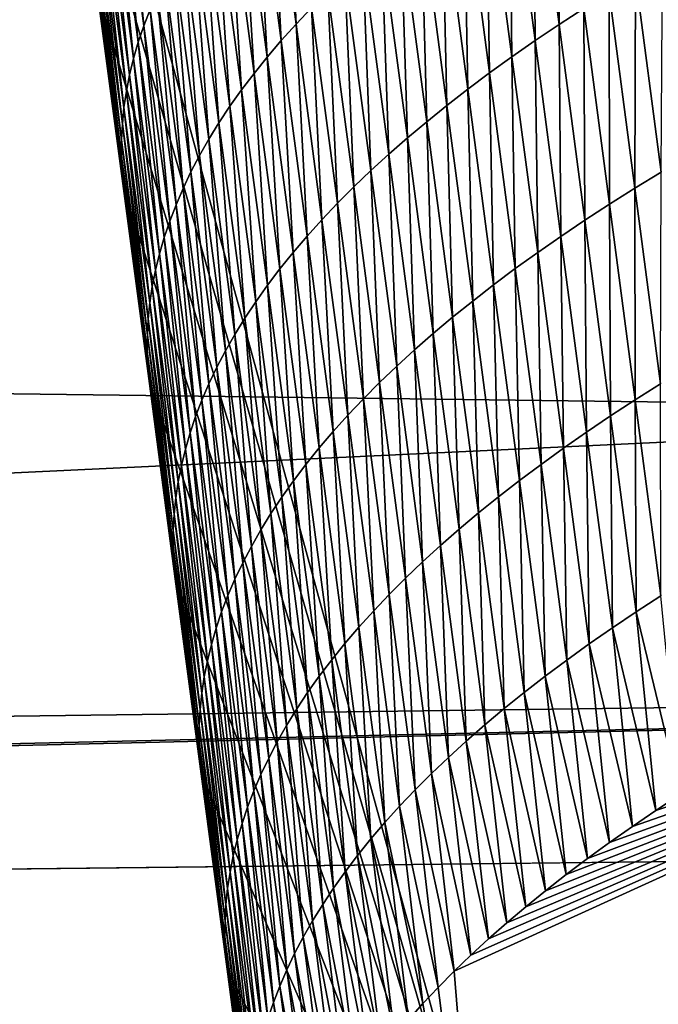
# Model space of a CAD drawing. Header units: metres. Extents: x -147 to 294, y -23 to 81.
# Tile 211 of 256: x 219.647 to 220, y 10.699 to 11.243. Entities that reach past the tile are written whole.
import ezdxf

# ---------------------------------------------------------------- set-up
doc = ezdxf.new("R2010")
doc.units = ezdxf.units.M
doc.layers.add('solid_AVA_153', color=7, linetype='CONTINUOUS')

msp = doc.modelspace()

# ---------------------------------------------------------------- linework, layer by layer
at = {"layer": 'solid_AVA_153'}
for points in [[(219.583801, 7.182138, 266.199371), (218.684082, 12.610592, 267.391724), (221.667358, 19.119045, 269.910767)], [(226.666824, 6.360106, 267.585846), (219.583801, 7.182138, 266.199371), (221.667358, 19.119045, 269.910767)], [(221.215851, 18.567869, 273.642273), (207.197678, 17.682125, 271.011749), (222.109406, 7.973817, 270.554962)], [(207.197678, 17.682125, 271.011749), (206.91275, 17.6693, 270.939789), (222.109406, 7.973817, 270.554962)], [(206.91275, 17.6693, 270.939789), (207.975296, 7.126532, 267.863281), (222.109406, 7.973817, 270.554962)], [(220.359741, 10.253298, 210.987869), (219.876984, 12.490794, 211.525833), (221.400787, 13.2922, 208.829315)], [(219.171097, 11.84424, 200.426392), (221.319656, 12.675594, 197.546555), (219.685333, 9.236035, 210.765427)], [(219.811493, 9.483674, 209.746613), (219.685333, 9.236035, 210.765427), (221.319656, 12.675594, 197.546555)], [(220.168137, 9.694869, 208.908936), (219.811493, 9.483674, 209.746613), (221.319656, 12.675594, 197.546555)], [(221.889053, 9.738079, 213.44043), (221.535355, 12.024322, 214.222931), (219.876984, 12.490794, 211.525833)], [(221.889053, 9.738079, 213.44043), (219.876984, 12.490794, 211.525833), (220.359741, 10.253298, 210.987869)], [(219.171097, 11.84424, 200.426392), (219.685333, 9.236035, 210.765427), (218.091415, 9.203909, 210.797333)], [(219.661423, 11.472963, 211.300186), (218.431076, 11.44709, 211.324234), (216.82666, 11.07201, 212.861221)], [(220.373322, 11.027211, 213.272049), (219.661423, 11.472963, 211.300186), (216.82666, 11.07201, 212.861221)], [(219.995377, 10.256643, 212.126938), (219.661423, 11.472963, 211.300186), (220.373322, 11.027211, 213.272049)], [(219.675613, 11.365833, 211.274246), (219.661423, 11.472963, 211.300186), (219.995377, 10.256643, 212.126938)], [(219.689911, 11.257938, 211.248123), (219.675613, 11.365833, 211.274246), (219.995377, 10.256643, 212.126938)], [(219.715439, 11.23989, 210.848251), (219.704559, 11.356927, 210.836624), (219.701096, 11.347859, 210.874054)], [(219.715439, 11.23989, 210.848251), (219.718903, 11.248949, 210.810852), (219.704559, 11.356927, 210.836624)], [(219.799591, 11.240787, 210.37645), (219.793869, 11.357925, 210.365051), (219.785263, 11.348854, 210.401855)], [(219.799591, 11.240787, 210.37645), (219.808197, 11.24985, 210.339661), (219.793869, 11.357925, 210.365051)], [(219.945038, 11.240604, 209.916779), (219.944473, 11.357688, 209.906296), (219.930801, 11.348789, 209.941742)], [(219.945038, 11.240604, 209.916779), (219.958694, 11.249494, 209.881363), (219.944473, 11.357688, 209.906296)], [(219.791428, 11.231718, 210.413315), (219.785263, 11.348854, 210.401855), (219.7771, 11.339776, 210.438751)], [(219.791428, 11.231718, 210.413315), (219.799591, 11.240787, 210.37645), (219.785263, 11.348854, 210.401855)], [(219.931793, 11.231695, 209.952332), (219.930801, 11.348789, 209.941742), (219.917542, 11.339871, 209.977325)], [(219.931793, 11.231695, 209.952332), (219.945038, 11.240604, 209.916779), (219.930801, 11.348789, 209.941742)], [(219.712387, 11.230841, 210.885666), (219.701096, 11.347859, 210.874054), (219.698059, 11.338802, 210.911499)], [(219.712387, 11.230841, 210.885666), (219.715439, 11.23989, 210.848251), (219.701096, 11.347859, 210.874054)], [(219.709778, 11.221802, 210.92308), (219.698059, 11.338802, 210.911499), (219.695435, 11.329757, 210.948944)], [(219.709778, 11.221802, 210.92308), (219.712387, 11.230841, 210.885666), (219.698059, 11.338802, 210.911499)], [(219.783691, 11.222643, 210.450241), (219.7771, 11.339776, 210.438751), (219.769348, 11.330694, 210.475723)], [(219.783691, 11.222643, 210.450241), (219.791428, 11.231718, 210.413315), (219.7771, 11.339776, 210.438751)], [(219.918976, 11.222768, 209.988007), (219.917542, 11.339871, 209.977325), (219.904709, 11.330935, 210.013031)], [(219.918976, 11.222768, 209.988007), (219.931793, 11.231695, 209.952332), (219.917542, 11.339871, 209.977325)], [(219.707581, 11.212775, 210.960495), (219.695435, 11.329757, 210.948944), (219.693253, 11.320723, 210.986404)], [(219.707581, 11.212775, 210.960495), (219.709778, 11.221802, 210.92308), (219.695435, 11.329757, 210.948944)], [(219.776382, 11.213566, 210.487259), (219.769348, 11.330694, 210.475723), (219.762039, 11.321608, 210.512772)], [(219.776382, 11.213566, 210.487259), (219.783691, 11.222643, 210.450241), (219.769348, 11.330694, 210.475723)], [(219.90657, 11.213823, 210.023819), (219.904709, 11.330935, 210.013031), (219.892303, 11.321982, 210.048874)], [(219.90657, 11.213823, 210.023819), (219.918976, 11.222768, 209.988007), (219.904709, 11.330935, 210.013031)], [(219.769485, 11.204485, 210.524323), (219.762039, 11.321608, 210.512772), (219.755157, 11.312519, 210.549866)], [(219.769485, 11.204485, 210.524323), (219.776382, 11.213566, 210.487259), (219.762039, 11.321608, 210.512772)], [(219.894577, 11.204863, 210.059738), (219.892303, 11.321982, 210.048874), (219.880295, 11.313012, 210.084839)], [(219.894577, 11.204863, 210.059738), (219.90657, 11.213823, 210.023819), (219.892303, 11.321982, 210.048874)], [(219.705826, 11.203763, 210.99791), (219.693253, 11.320723, 210.986404), (219.691498, 11.311702, 211.023849)], [(219.705826, 11.203763, 210.99791), (219.707581, 11.212775, 210.960495), (219.693253, 11.320723, 210.986404)], [(219.704483, 11.194765, 211.035324), (219.691498, 11.311702, 211.023849), (219.69017, 11.302696, 211.061279)], [(219.704483, 11.194765, 211.035324), (219.705826, 11.203763, 210.99791), (219.691498, 11.311702, 211.023849)], [(219.763031, 11.195404, 210.561447), (219.755157, 11.312519, 210.549866), (219.748688, 11.303431, 210.587021)], [(219.763031, 11.195404, 210.561447), (219.769485, 11.204485, 210.524323), (219.755157, 11.312519, 210.549866)], [(219.883011, 11.195887, 210.095795), (219.880295, 11.313012, 210.084839), (219.868729, 11.304027, 210.120926)], [(219.883011, 11.195887, 210.095795), (219.894577, 11.204863, 210.059738), (219.880295, 11.313012, 210.084839)], [(219.703583, 11.185783, 211.072708), (219.69017, 11.302696, 211.061279), (219.689255, 11.293707, 211.098709)], [(219.703583, 11.185783, 211.072708), (219.704483, 11.194765, 211.035324), (219.69017, 11.302696, 211.061279)], [(219.757004, 11.186323, 210.598618), (219.748688, 11.303431, 210.587021), (219.742661, 11.294341, 210.624237)], [(219.757004, 11.186323, 210.598618), (219.763031, 11.195404, 210.561447), (219.748688, 11.303431, 210.587021)], [(219.871857, 11.186895, 210.131958), (219.868729, 11.304027, 210.120926), (219.857574, 11.295028, 210.15712)], [(219.871857, 11.186895, 210.131958), (219.883011, 11.195887, 210.095795), (219.868729, 11.304027, 210.120926)], [(219.751389, 11.177244, 210.635849), (219.742661, 11.294341, 210.624237), (219.737045, 11.285254, 210.661484)], [(219.751389, 11.177244, 210.635849), (219.757004, 11.186323, 210.598618), (219.742661, 11.294341, 210.624237)], [(219.861145, 11.177892, 210.168228), (219.857574, 11.295028, 210.15712), (219.846848, 11.286015, 210.19342)], [(219.861145, 11.177892, 210.168228), (219.871857, 11.186895, 210.131958), (219.857574, 11.295028, 210.15712)], [(219.70311, 11.176819, 211.110077), (219.689255, 11.293707, 211.098709), (219.688782, 11.284736, 211.136108)], [(219.70311, 11.176819, 211.110077), (219.703583, 11.185783, 211.072708), (219.689255, 11.293707, 211.098709)], [(219.703049, 11.167873, 211.147415), (219.688782, 11.284736, 211.136108), (219.688736, 11.275783, 211.173477)], [(219.703049, 11.167873, 211.147415), (219.70311, 11.176819, 211.110077), (219.688782, 11.284736, 211.136108)], [(219.746216, 11.168168, 210.673111), (219.737045, 11.285254, 210.661484), (219.731873, 11.27617, 210.698776)], [(219.746216, 11.168168, 210.673111), (219.751389, 11.177244, 210.635849), (219.737045, 11.285254, 210.661484)], [(219.850845, 11.168876, 210.204605), (219.846848, 11.286015, 210.19342), (219.836548, 11.276989, 210.229843)], [(219.850845, 11.168876, 210.204605), (219.861145, 11.177892, 210.168228), (219.846848, 11.286015, 210.19342)], [(219.703415, 11.158948, 211.184723), (219.688736, 11.275783, 211.173477), (219.689117, 11.26685, 211.210815)], [(219.703415, 11.158948, 211.184723), (219.703049, 11.167873, 211.147415), (219.688736, 11.275783, 211.173477)], [(219.74147, 11.159097, 210.710403), (219.731873, 11.27617, 210.698776), (219.727127, 11.26709, 210.736115)], [(219.74147, 11.159097, 210.710403), (219.746216, 11.168168, 210.673111), (219.731873, 11.27617, 210.698776)], [(219.840973, 11.159847, 210.241089), (219.836548, 11.276989, 210.229843), (219.82666, 11.267953, 210.266357)], [(219.840973, 11.159847, 210.241089), (219.850845, 11.168876, 210.204605), (219.836548, 11.276989, 210.229843)], [(220.001434, 11.158975, 209.786179), (220.002151, 11.276034, 209.77597), (219.987259, 11.26721, 209.810959)], [(219.737137, 11.15003, 210.747726), (219.727127, 11.26709, 210.736115), (219.722794, 11.258016, 210.773468)], [(219.737137, 11.15003, 210.747726), (219.74147, 11.159097, 210.710403), (219.727127, 11.26709, 210.736115)], [(219.831528, 11.150809, 210.277664), (219.82666, 11.267953, 210.266357), (219.817215, 11.258905, 210.302963)], [(219.831528, 11.150809, 210.277664), (219.840973, 11.159847, 210.241089), (219.82666, 11.267953, 210.266357)], [(219.986969, 11.150137, 209.821274), (219.987259, 11.26721, 209.810959), (219.972778, 11.258362, 209.846085)], [(219.986969, 11.150137, 209.821274), (220.001434, 11.158975, 209.786179), (219.987259, 11.26721, 209.810959)], [(219.689117, 11.26685, 211.210815), (219.689911, 11.257938, 211.248123), (219.704224, 11.150043, 211.222)], [(219.703415, 11.158948, 211.184723), (219.689117, 11.26685, 211.210815), (219.704224, 11.150043, 211.222)], [(219.704224, 11.150043, 211.222), (219.689911, 11.257938, 211.248123), (219.995377, 10.256643, 212.126938)], [(219.733246, 11.14097, 210.78508), (219.722794, 11.258016, 210.773468), (219.718903, 11.248949, 210.810852)], [(219.733246, 11.14097, 210.78508), (219.737137, 11.15003, 210.747726), (219.722794, 11.258016, 210.773468)], [(219.82251, 11.141763, 210.314331), (219.817215, 11.258905, 210.302963), (219.808197, 11.24985, 210.339661)], [(219.82251, 11.141763, 210.314331), (219.831528, 11.150809, 210.277664), (219.817215, 11.258905, 210.302963)], [(219.9729, 11.141277, 209.856522), (219.972778, 11.258362, 209.846085), (219.958694, 11.249494, 209.881363)], [(219.9729, 11.141277, 209.856522), (219.986969, 11.150137, 209.821274), (219.972778, 11.258362, 209.846085)], [(219.729767, 11.13192, 210.822449), (219.718903, 11.248949, 210.810852), (219.715439, 11.23989, 210.848251)], [(219.729767, 11.13192, 210.822449), (219.733246, 11.14097, 210.78508), (219.718903, 11.248949, 210.810852)], [(219.813919, 11.132709, 210.351074), (219.808197, 11.24985, 210.339661), (219.799591, 11.240787, 210.37645)], [(219.813919, 11.132709, 210.351074), (219.82251, 11.141763, 210.314331), (219.808197, 11.24985, 210.339661)], [(219.959259, 11.132398, 209.891891), (219.958694, 11.249494, 209.881363), (219.945038, 11.240604, 209.916779)], [(219.959259, 11.132398, 209.891891), (219.9729, 11.141277, 209.856522), (219.958694, 11.249494, 209.881363)], [(219.72673, 11.122878, 210.859833), (219.715439, 11.23989, 210.848251), (219.712387, 11.230841, 210.885666)], [(219.72673, 11.122878, 210.859833), (219.729767, 11.13192, 210.822449), (219.715439, 11.23989, 210.848251)], [(219.805756, 11.123648, 210.387909), (219.799591, 11.240787, 210.37645), (219.791428, 11.231718, 210.413315)], [(219.805756, 11.123648, 210.387909), (219.813919, 11.132709, 210.351074), (219.799591, 11.240787, 210.37645)], [(219.946014, 11.123499, 209.927414), (219.945038, 11.240604, 209.916779), (219.931793, 11.231695, 209.952332)], [(219.946014, 11.123499, 209.927414), (219.959259, 11.132398, 209.891891), (219.945038, 11.240604, 209.916779)], [(219.724106, 11.113847, 210.897217), (219.712387, 11.230841, 210.885666), (219.709778, 11.221802, 210.92308)], [(219.724106, 11.113847, 210.897217), (219.72673, 11.122878, 210.859833), (219.712387, 11.230841, 210.885666)], [(219.798019, 11.114582, 210.424805), (219.791428, 11.231718, 210.413315), (219.783691, 11.222643, 210.450241)], [(219.798019, 11.114582, 210.424805), (219.805756, 11.123648, 210.387909), (219.791428, 11.231718, 210.413315)], [(219.933197, 11.114581, 209.963058), (219.931793, 11.231695, 209.952332), (219.918976, 11.222768, 209.988007)], [(219.933197, 11.114581, 209.963058), (219.946014, 11.123499, 209.927414), (219.931793, 11.231695, 209.952332)], [(219.721924, 11.104829, 210.934601), (219.709778, 11.221802, 210.92308), (219.707581, 11.212775, 210.960495)], [(219.721924, 11.104829, 210.934601), (219.724106, 11.113847, 210.897217), (219.709778, 11.221802, 210.92308)], [(219.79071, 11.105514, 210.461777), (219.783691, 11.222643, 210.450241), (219.776382, 11.213566, 210.487259)], [(219.79071, 11.105514, 210.461777), (219.798019, 11.114582, 210.424805), (219.783691, 11.222643, 210.450241)], [(219.920807, 11.105646, 209.998825), (219.918976, 11.222768, 209.988007), (219.90657, 11.213823, 210.023819)], [(219.920807, 11.105646, 209.998825), (219.933197, 11.114581, 209.963058), (219.918976, 11.222768, 209.988007)], [(219.720154, 11.095823, 210.971985), (219.707581, 11.212775, 210.960495), (219.705826, 11.203763, 210.99791)], [(219.720154, 11.095823, 210.971985), (219.721924, 11.104829, 210.934601), (219.707581, 11.212775, 210.960495)], [(219.783829, 11.096442, 210.49881), (219.776382, 11.213566, 210.487259), (219.769485, 11.204485, 210.524323)], [(219.783829, 11.096442, 210.49881), (219.79071, 11.105514, 210.461777), (219.776382, 11.213566, 210.487259)], [(219.908829, 11.096695, 210.034714), (219.90657, 11.213823, 210.023819), (219.894577, 11.204863, 210.059738)], [(219.908829, 11.096695, 210.034714), (219.920807, 11.105646, 209.998825), (219.90657, 11.213823, 210.023819)], [(219.718811, 11.086833, 211.009354), (219.705826, 11.203763, 210.99791), (219.704483, 11.194765, 211.035324)], [(219.718811, 11.086833, 211.009354), (219.720154, 11.095823, 210.971985), (219.705826, 11.203763, 210.99791)], [(219.777374, 11.087369, 210.535904), (219.769485, 11.204485, 210.524323), (219.763031, 11.195404, 210.561447)], [(219.777374, 11.087369, 210.535904), (219.783829, 11.096442, 210.49881), (219.769485, 11.204485, 210.524323)], [(219.897263, 11.087729, 210.07074), (219.894577, 11.204863, 210.059738), (219.883011, 11.195887, 210.095795)], [(219.897263, 11.087729, 210.07074), (219.908829, 11.096695, 210.034714), (219.894577, 11.204863, 210.059738)], [(219.717911, 11.077859, 211.046707), (219.704483, 11.194765, 211.035324), (219.703583, 11.185783, 211.072708)], [(219.717911, 11.077859, 211.046707), (219.718811, 11.086833, 211.009354), (219.704483, 11.194765, 211.035324)], [(219.771332, 11.078297, 210.573044), (219.763031, 11.195404, 210.561447), (219.757004, 11.186323, 210.598618)], [(219.771332, 11.078297, 210.573044), (219.777374, 11.087369, 210.535904), (219.763031, 11.195404, 210.561447)], [(219.886124, 11.078747, 210.106857), (219.883011, 11.195887, 210.095795), (219.871857, 11.186895, 210.131958)], [(219.886124, 11.078747, 210.106857), (219.897263, 11.087729, 210.07074), (219.883011, 11.195887, 210.095795)], [(219.717422, 11.068902, 211.084045), (219.703583, 11.185783, 211.072708), (219.70311, 11.176819, 211.110077)], [(219.717422, 11.068902, 211.084045), (219.717911, 11.077859, 211.046707), (219.703583, 11.185783, 211.072708)], [(219.765732, 11.069226, 210.610229), (219.757004, 11.186323, 210.598618), (219.751389, 11.177244, 210.635849)], [(219.765732, 11.069226, 210.610229), (219.771332, 11.078297, 210.573044), (219.757004, 11.186323, 210.598618)], [(219.875412, 11.069753, 210.143097), (219.871857, 11.186895, 210.131958), (219.861145, 11.177892, 210.168228)], [(219.875412, 11.069753, 210.143097), (219.886124, 11.078747, 210.106857), (219.871857, 11.186895, 210.131958)], [(219.717361, 11.059964, 211.121353), (219.70311, 11.176819, 211.110077), (219.703049, 11.167873, 211.147415)], [(219.717361, 11.059964, 211.121353), (219.717422, 11.068902, 211.084045), (219.70311, 11.176819, 211.110077)], [(219.760559, 11.060159, 210.647461), (219.751389, 11.177244, 210.635849), (219.746216, 11.168168, 210.673111)], [(219.760559, 11.060159, 210.647461), (219.765732, 11.069226, 210.610229), (219.751389, 11.177244, 210.635849)], [(219.865128, 11.060745, 210.179443), (219.861145, 11.177892, 210.168228), (219.850845, 11.168876, 210.204605)], [(219.865128, 11.060745, 210.179443), (219.875412, 11.069753, 210.143097), (219.861145, 11.177892, 210.168228)], [(219.717728, 11.051045, 211.15863), (219.703049, 11.167873, 211.147415), (219.703415, 11.158948, 211.184723)], [(219.717728, 11.051045, 211.15863), (219.717361, 11.059964, 211.121353), (219.703049, 11.167873, 211.147415)], [(219.755798, 11.051096, 210.684723), (219.746216, 11.168168, 210.673111), (219.74147, 11.159097, 210.710403)], [(219.755798, 11.051096, 210.684723), (219.760559, 11.060159, 210.647461), (219.746216, 11.168168, 210.673111)], [(219.855255, 11.051727, 210.215881), (219.850845, 11.168876, 210.204605), (219.840973, 11.159847, 210.241089)], [(219.855255, 11.051727, 210.215881), (219.865128, 11.060745, 210.179443), (219.850845, 11.168876, 210.204605)], [(219.703415, 11.158948, 211.184723), (219.704224, 11.150043, 211.222), (219.718521, 11.042149, 211.195877)], [(219.717728, 11.051045, 211.15863), (219.703415, 11.158948, 211.184723), (219.718521, 11.042149, 211.195877)], [(219.75148, 11.042038, 210.722015), (219.74147, 11.159097, 210.710403), (219.737137, 11.15003, 210.747726)], [(219.75148, 11.042038, 210.722015), (219.755798, 11.051096, 210.684723), (219.74147, 11.159097, 210.710403)], [(219.845825, 11.042699, 210.252411), (219.840973, 11.159847, 210.241089), (219.831528, 11.150809, 210.277664)], [(219.845825, 11.042699, 210.252411), (219.855255, 11.051727, 210.215881), (219.840973, 11.159847, 210.241089)], [(220.001144, 11.041911, 209.796463), (220.001434, 11.158975, 209.786179), (219.986969, 11.150137, 209.821274)], [(219.718521, 11.042149, 211.195877), (219.704224, 11.150043, 211.222), (219.995377, 10.256643, 212.126938)], [(219.747589, 11.032987, 210.759338), (219.737137, 11.15003, 210.747726), (219.733246, 11.14097, 210.78508)], [(219.747589, 11.032987, 210.759338), (219.75148, 11.042038, 210.722015), (219.737137, 11.15003, 210.747726)], [(219.836807, 11.033662, 210.289047), (219.831528, 11.150809, 210.277664), (219.82251, 11.141763, 210.314331)], [(219.836807, 11.033662, 210.289047), (219.845825, 11.042699, 210.252411), (219.831528, 11.150809, 210.277664)], [(219.987106, 11.033062, 209.831665), (219.986969, 11.150137, 209.821274), (219.9729, 11.141277, 209.856522)], [(219.987106, 11.033062, 209.831665), (220.001144, 11.041911, 209.796463), (219.986969, 11.150137, 209.821274)], [(219.828232, 11.024616, 210.32576), (219.82251, 11.141763, 210.314331), (219.813919, 11.132709, 210.351074)], [(219.828232, 11.024616, 210.32576), (219.836807, 11.033662, 210.289047), (219.82251, 11.141763, 210.314331)], [(219.74411, 11.023944, 210.796661), (219.733246, 11.14097, 210.78508), (219.729767, 11.13192, 210.822449)], [(219.74411, 11.023944, 210.796661), (219.747589, 11.032987, 210.759338), (219.733246, 11.14097, 210.78508)], [(219.973465, 11.024192, 209.86702), (219.9729, 11.141277, 209.856522), (219.959259, 11.132398, 209.891891)], [(219.973465, 11.024192, 209.86702), (219.987106, 11.033062, 209.831665), (219.9729, 11.141277, 209.856522)], [(219.741058, 11.014911, 210.834015), (219.729767, 11.13192, 210.822449), (219.72673, 11.122878, 210.859833)], [(219.741058, 11.014911, 210.834015), (219.74411, 11.023944, 210.796661), (219.729767, 11.13192, 210.822449)], [(219.820068, 11.015565, 210.362549), (219.813919, 11.132709, 210.351074), (219.805756, 11.123648, 210.387909)], [(219.820068, 11.015565, 210.362549), (219.828232, 11.024616, 210.32576), (219.813919, 11.132709, 210.351074)], [(219.960236, 11.015302, 209.902496), (219.959259, 11.132398, 209.891891), (219.946014, 11.123499, 209.927414)], [(219.960236, 11.015302, 209.902496), (219.973465, 11.024192, 209.86702), (219.959259, 11.132398, 209.891891)], [(219.738449, 11.005888, 210.871368), (219.72673, 11.122878, 210.859833), (219.724106, 11.113847, 210.897217)], [(219.738449, 11.005888, 210.871368), (219.741058, 11.014911, 210.834015), (219.72673, 11.122878, 210.859833)], [(219.812332, 11.006509, 210.399414), (219.805756, 11.123648, 210.387909), (219.798019, 11.114582, 210.424805)], [(219.812332, 11.006509, 210.399414), (219.820068, 11.015565, 210.362549), (219.805756, 11.123648, 210.387909)], [(219.947433, 11.006394, 209.938095), (219.946014, 11.123499, 209.927414), (219.933197, 11.114581, 209.963058)], [(219.947433, 11.006394, 209.938095), (219.960236, 11.015302, 209.902496), (219.946014, 11.123499, 209.927414)], [(219.805023, 10.997449, 210.436356), (219.798019, 11.114582, 210.424805), (219.79071, 11.105514, 210.461777)], [(219.805023, 10.997449, 210.436356), (219.812332, 11.006509, 210.399414), (219.798019, 11.114582, 210.424805)], [(219.935043, 10.997469, 209.973831), (219.933197, 11.114581, 209.963058), (219.920807, 11.105646, 209.998825)], [(219.935043, 10.997469, 209.973831), (219.947433, 11.006394, 209.938095), (219.933197, 11.114581, 209.963058)], [(219.736252, 10.996878, 210.908722), (219.724106, 11.113847, 210.897217), (219.721924, 11.104829, 210.934601)], [(219.736252, 10.996878, 210.908722), (219.738449, 11.005888, 210.871368), (219.724106, 11.113847, 210.897217)], [(219.734482, 10.987881, 210.94606), (219.721924, 11.104829, 210.934601), (219.720154, 11.095823, 210.971985)], [(219.734482, 10.987881, 210.94606), (219.736252, 10.996878, 210.908722), (219.721924, 11.104829, 210.934601)], [(219.798141, 10.988387, 210.473358), (219.79071, 11.105514, 210.461777), (219.783829, 11.096442, 210.49881)], [(219.798141, 10.988387, 210.473358), (219.805023, 10.997449, 210.436356), (219.79071, 11.105514, 210.461777)], [(219.92308, 10.988527, 210.009689), (219.920807, 11.105646, 209.998825), (219.908829, 11.096695, 210.034714)], [(219.92308, 10.988527, 210.009689), (219.935043, 10.997469, 209.973831), (219.920807, 11.105646, 209.998825)], [(219.733139, 10.978898, 210.983398), (219.720154, 11.095823, 210.971985), (219.718811, 11.086833, 211.009354)], [(219.733139, 10.978898, 210.983398), (219.734482, 10.987881, 210.94606), (219.720154, 11.095823, 210.971985)], [(219.791687, 10.979324, 210.510406), (219.783829, 11.096442, 210.49881), (219.777374, 11.087369, 210.535904)], [(219.791687, 10.979324, 210.510406), (219.798141, 10.988387, 210.473358), (219.783829, 11.096442, 210.49881)], [(219.91153, 10.979569, 210.04567), (219.908829, 11.096695, 210.034714), (219.897263, 11.087729, 210.07074)], [(219.91153, 10.979569, 210.04567), (219.92308, 10.988527, 210.009689), (219.908829, 11.096695, 210.034714)], [(219.78566, 10.970261, 210.547516), (219.777374, 11.087369, 210.535904), (219.771332, 11.078297, 210.573044)], [(219.78566, 10.970261, 210.547516), (219.791687, 10.979324, 210.510406), (219.777374, 11.087369, 210.535904)], [(219.900391, 10.970598, 210.081757), (219.897263, 11.087729, 210.07074), (219.886124, 11.078747, 210.106857)], [(219.900391, 10.970598, 210.081757), (219.91153, 10.979569, 210.04567), (219.897263, 11.087729, 210.07074)], [(219.732239, 10.969933, 211.020721), (219.718811, 11.086833, 211.009354), (219.717911, 11.077859, 211.046707)], [(219.732239, 10.969933, 211.020721), (219.733139, 10.978898, 210.983398), (219.718811, 11.086833, 211.009354)], [(219.73175, 10.960983, 211.058029), (219.717911, 11.077859, 211.046707), (219.717422, 11.068902, 211.084045)], [(219.73175, 10.960983, 211.058029), (219.732239, 10.969933, 211.020721), (219.717911, 11.077859, 211.046707)], [(219.78006, 10.9612, 210.584656), (219.771332, 11.078297, 210.573044), (219.765732, 11.069226, 210.610229)], [(219.78006, 10.9612, 210.584656), (219.78566, 10.970261, 210.547516), (219.771332, 11.078297, 210.573044)], [(219.889694, 10.961613, 210.117966), (219.886124, 11.078747, 210.106857), (219.875412, 11.069753, 210.143097)], [(219.889694, 10.961613, 210.117966), (219.900391, 10.970598, 210.081757), (219.886124, 11.078747, 210.106857)], [(220.373322, 11.027211, 213.272049), (216.82666, 11.07201, 212.861221), (215.712067, 10.807111, 214.017105)], [(219.731674, 10.952053, 211.095306), (219.717422, 11.068902, 211.084045), (219.717361, 11.059964, 211.121353)], [(219.731674, 10.952053, 211.095306), (219.73175, 10.960983, 211.058029), (219.717422, 11.068902, 211.084045)], [(219.774887, 10.952141, 210.621857), (219.765732, 11.069226, 210.610229), (219.760559, 11.060159, 210.647461)], [(219.774887, 10.952141, 210.621857), (219.78006, 10.9612, 210.584656), (219.765732, 11.069226, 210.610229)], [(219.87941, 10.952616, 210.154266), (219.875412, 11.069753, 210.143097), (219.865128, 11.060745, 210.179443)], [(219.87941, 10.952616, 210.154266), (219.889694, 10.961613, 210.117966), (219.875412, 11.069753, 210.143097)], [(219.770142, 10.943087, 210.659073), (219.760559, 11.060159, 210.647461), (219.755798, 11.051096, 210.684723)], [(219.770142, 10.943087, 210.659073), (219.774887, 10.952141, 210.621857), (219.760559, 11.060159, 210.647461)], [(219.869553, 10.943607, 210.190674), (219.865128, 11.060745, 210.179443), (219.855255, 11.051727, 210.215881)], [(219.869553, 10.943607, 210.190674), (219.87941, 10.952616, 210.154266), (219.865128, 11.060745, 210.179443)], [(219.73204, 10.943143, 211.132553), (219.717361, 11.059964, 211.121353), (219.717728, 11.051045, 211.15863)], [(219.73204, 10.943143, 211.132553), (219.731674, 10.952053, 211.095306), (219.717361, 11.059964, 211.121353)], [(219.717728, 11.051045, 211.15863), (219.718521, 11.042149, 211.195877), (219.732834, 10.934254, 211.169754)], [(219.73204, 10.943143, 211.132553), (219.717728, 11.051045, 211.15863), (219.732834, 10.934254, 211.169754)], [(219.765808, 10.934038, 210.696335), (219.755798, 11.051096, 210.684723), (219.75148, 11.042038, 210.722015)], [(219.765808, 10.934038, 210.696335), (219.770142, 10.943087, 210.659073), (219.755798, 11.051096, 210.684723)], [(219.860123, 10.934587, 210.227173), (219.855255, 11.051727, 210.215881), (219.845825, 11.042699, 210.252411)], [(219.860123, 10.934587, 210.227173), (219.869553, 10.943607, 210.190674), (219.855255, 11.051727, 210.215881)], [(219.732834, 10.934254, 211.169754), (219.718521, 11.042149, 211.195877), (219.995377, 10.256643, 212.126938)], [(219.761917, 10.924996, 210.733612), (219.75148, 11.042038, 210.722015), (219.747589, 11.032987, 210.759338)], [(219.761917, 10.924996, 210.733612), (219.765808, 10.934038, 210.696335), (219.75148, 11.042038, 210.722015)], [(219.85112, 10.92556, 210.263763), (219.845825, 11.042699, 210.252411), (219.836807, 11.033662, 210.289047)], [(219.85112, 10.92556, 210.263763), (219.860123, 10.934587, 210.227173), (219.845825, 11.042699, 210.252411)], [(220.001297, 10.924846, 209.806824), (220.001144, 11.041911, 209.796463), (219.987106, 11.033062, 209.831665)], [(219.758438, 10.915962, 210.770905), (219.747589, 11.032987, 210.759338), (219.74411, 11.023944, 210.796661)], [(219.758438, 10.915962, 210.770905), (219.761917, 10.924996, 210.733612), (219.747589, 11.032987, 210.759338)], [(219.842529, 10.916525, 210.300446), (219.836807, 11.033662, 210.289047), (219.828232, 11.024616, 210.32576)], [(219.842529, 10.916525, 210.300446), (219.85112, 10.92556, 210.263763), (219.836807, 11.033662, 210.289047)], [(219.987671, 10.915985, 209.842133), (219.987106, 11.033062, 209.831665), (219.973465, 11.024192, 209.86702)], [(219.987671, 10.915985, 209.842133), (220.001297, 10.924846, 209.806824), (219.987106, 11.033062, 209.831665)], [(221.171158, 10.878092, 214.019623), (220.373322, 11.027211, 213.272049), (215.712067, 10.807111, 214.017105)], [(219.755402, 10.906938, 210.808212), (219.74411, 11.023944, 210.796661), (219.741058, 11.014911, 210.834015)], [(219.755402, 10.906938, 210.808212), (219.758438, 10.915962, 210.770905), (219.74411, 11.023944, 210.796661)], [(219.834381, 10.907482, 210.337204), (219.828232, 11.024616, 210.32576), (219.820068, 11.015565, 210.362549)], [(219.834381, 10.907482, 210.337204), (219.842529, 10.916525, 210.300446), (219.828232, 11.024616, 210.32576)], [(219.974457, 10.907105, 209.877579), (219.973465, 11.024192, 209.86702), (219.960236, 11.015302, 209.902496)], [(219.974457, 10.907105, 209.877579), (219.987671, 10.915985, 209.842133), (219.973465, 11.024192, 209.86702)], [(219.995377, 10.256643, 212.126938), (220.373322, 11.027211, 213.272049), (220.520599, 10.053905, 213.056335)], [(219.752777, 10.897924, 210.845535), (219.741058, 11.014911, 210.834015), (219.738449, 11.005888, 210.871368)], [(219.752777, 10.897924, 210.845535), (219.755402, 10.906938, 210.808212), (219.741058, 11.014911, 210.834015)], [(219.826645, 10.898436, 210.374023), (219.820068, 11.015565, 210.362549), (219.812332, 11.006509, 210.399414)], [(219.826645, 10.898436, 210.374023), (219.834381, 10.907482, 210.337204), (219.820068, 11.015565, 210.362549)], [(219.96167, 10.898207, 209.913147), (219.960236, 11.015302, 209.902496), (219.947433, 11.006394, 209.938095)], [(219.96167, 10.898207, 209.913147), (219.974457, 10.907105, 209.877579), (219.960236, 11.015302, 209.902496)], [(219.75058, 10.888923, 210.882858), (219.738449, 11.005888, 210.871368), (219.736252, 10.996878, 210.908722)], [(219.75058, 10.888923, 210.882858), (219.752777, 10.897924, 210.845535), (219.738449, 11.005888, 210.871368)], [(219.819351, 10.889385, 210.410934), (219.812332, 11.006509, 210.399414), (219.805023, 10.997449, 210.436356)], [(219.819351, 10.889385, 210.410934), (219.826645, 10.898436, 210.374023), (219.812332, 11.006509, 210.399414)], [(219.949295, 10.889291, 209.948853), (219.947433, 11.006394, 209.938095), (219.935043, 10.997469, 209.973831)], [(219.949295, 10.889291, 209.948853), (219.96167, 10.898207, 209.913147), (219.947433, 11.006394, 209.938095)], [(219.74881, 10.879934, 210.920166), (219.736252, 10.996878, 210.908722), (219.734482, 10.987881, 210.94606)], [(219.74881, 10.879934, 210.920166), (219.75058, 10.888923, 210.882858), (219.736252, 10.996878, 210.908722)], [(219.812469, 10.880332, 210.447891), (219.805023, 10.997449, 210.436356), (219.798141, 10.988387, 210.473358)], [(219.812469, 10.880332, 210.447891), (219.819351, 10.889385, 210.410934), (219.805023, 10.997449, 210.436356)], [(219.937332, 10.880359, 209.984665), (219.935043, 10.997469, 209.973831), (219.92308, 10.988527, 210.009689)], [(219.937332, 10.880359, 209.984665), (219.949295, 10.889291, 209.948853), (219.935043, 10.997469, 209.973831)], [(219.747467, 10.870961, 210.957458), (219.734482, 10.987881, 210.94606), (219.733139, 10.978898, 210.983398)], [(219.747467, 10.870961, 210.957458), (219.74881, 10.879934, 210.920166), (219.734482, 10.987881, 210.94606)], [(219.806015, 10.871279, 210.484909), (219.798141, 10.988387, 210.473358), (219.791687, 10.979324, 210.510406)], [(219.806015, 10.871279, 210.484909), (219.812469, 10.880332, 210.447891), (219.798141, 10.988387, 210.473358)], [(219.925781, 10.871411, 210.020615), (219.92308, 10.988527, 210.009689), (219.91153, 10.979569, 210.04567)], [(219.925781, 10.871411, 210.020615), (219.937332, 10.880359, 209.984665), (219.92308, 10.988527, 210.009689)], [(219.746552, 10.862003, 210.994751), (219.733139, 10.978898, 210.983398), (219.732239, 10.969933, 211.020721)], [(219.746552, 10.862003, 210.994751), (219.747467, 10.870961, 210.957458), (219.733139, 10.978898, 210.983398)], [(219.800003, 10.862225, 210.521973), (219.791687, 10.979324, 210.510406), (219.78566, 10.970261, 210.547516)], [(219.800003, 10.862225, 210.521973), (219.806015, 10.871279, 210.484909), (219.791687, 10.979324, 210.510406)], [(219.914658, 10.862449, 210.056671), (219.91153, 10.979569, 210.04567), (219.900391, 10.970598, 210.081757)], [(219.914658, 10.862449, 210.056671), (219.925781, 10.871411, 210.020615), (219.91153, 10.979569, 210.04567)], [(219.746063, 10.853063, 211.032013), (219.732239, 10.969933, 211.020721), (219.73175, 10.960983, 211.058029)], [(219.746063, 10.853063, 211.032013), (219.746552, 10.862003, 210.994751), (219.732239, 10.969933, 211.020721)], [(219.794403, 10.853172, 210.559097), (219.78566, 10.970261, 210.547516), (219.78006, 10.9612, 210.584656)], [(219.794403, 10.853172, 210.559097), (219.800003, 10.862225, 210.521973), (219.78566, 10.970261, 210.547516)], [(219.903961, 10.853474, 210.092834), (219.900391, 10.970598, 210.081757), (219.889694, 10.961613, 210.117966)], [(219.903961, 10.853474, 210.092834), (219.914658, 10.862449, 210.056671), (219.900391, 10.970598, 210.081757)], [(219.746002, 10.844141, 211.06926), (219.73175, 10.960983, 211.058029), (219.731674, 10.952053, 211.095306)], [(219.746002, 10.844141, 211.06926), (219.746063, 10.853063, 211.032013), (219.73175, 10.960983, 211.058029)], [(219.789215, 10.844123, 210.596252), (219.78006, 10.9612, 210.584656), (219.774887, 10.952141, 210.621857)], [(219.789215, 10.844123, 210.596252), (219.794403, 10.853172, 210.559097), (219.78006, 10.9612, 210.584656)], [(219.893692, 10.844485, 210.129105), (219.889694, 10.961613, 210.117966), (219.87941, 10.952616, 210.154266)], [(219.893692, 10.844485, 210.129105), (219.903961, 10.853474, 210.092834), (219.889694, 10.961613, 210.117966)], [(219.746353, 10.835239, 211.106461), (219.731674, 10.952053, 211.095306), (219.73204, 10.943143, 211.132553)], [(219.746353, 10.835239, 211.106461), (219.746002, 10.844141, 211.06926), (219.731674, 10.952053, 211.095306)], [(219.78447, 10.835078, 210.633438), (219.774887, 10.952141, 210.621857), (219.770142, 10.943087, 210.659073)], [(219.78447, 10.835078, 210.633438), (219.789215, 10.844123, 210.596252), (219.774887, 10.952141, 210.621857)], [(219.883835, 10.835486, 210.165466), (219.87941, 10.952616, 210.154266), (219.869553, 10.943607, 210.190674)], [(219.883835, 10.835486, 210.165466), (219.893692, 10.844485, 210.129105), (219.87941, 10.952616, 210.154266)], [(219.73204, 10.943143, 211.132553), (219.732834, 10.934254, 211.169754), (219.747147, 10.826359, 211.143631)], [(219.746353, 10.835239, 211.106461), (219.73204, 10.943143, 211.132553), (219.747147, 10.826359, 211.143631)], [(219.780151, 10.826038, 210.670654), (219.770142, 10.943087, 210.659073), (219.765808, 10.934038, 210.696335)], [(219.780151, 10.826038, 210.670654), (219.78447, 10.835078, 210.633438), (219.770142, 10.943087, 210.659073)], [(219.87442, 10.826477, 210.201935), (219.869553, 10.943607, 210.190674), (219.860123, 10.934587, 210.227173)], [(219.87442, 10.826477, 210.201935), (219.883835, 10.835486, 210.165466), (219.869553, 10.943607, 210.190674)], [(219.747147, 10.826359, 211.143631), (219.732834, 10.934254, 211.169754), (219.995377, 10.256643, 212.126938)], [(219.77626, 10.817005, 210.707901), (219.765808, 10.934038, 210.696335), (219.761917, 10.924996, 210.733612)], [(219.77626, 10.817005, 210.707901), (219.780151, 10.826038, 210.670654), (219.765808, 10.934038, 210.696335)], [(219.865417, 10.817458, 210.238495), (219.860123, 10.934587, 210.227173), (219.85112, 10.92556, 210.263763)], [(219.865417, 10.817458, 210.238495), (219.87442, 10.826477, 210.201935), (219.860123, 10.934587, 210.227173)], [(219.772781, 10.807981, 210.745148), (219.761917, 10.924996, 210.733612), (219.758438, 10.915962, 210.770905)], [(219.772781, 10.807981, 210.745148), (219.77626, 10.817005, 210.707901), (219.761917, 10.924996, 210.733612)], [(219.856842, 10.808433, 210.275131), (219.85112, 10.92556, 210.263763), (219.842529, 10.916525, 210.300446)], [(219.856842, 10.808433, 210.275131), (219.865417, 10.817458, 210.238495), (219.85112, 10.92556, 210.263763)], [(219.987671, 10.915985, 209.842133), (220.012009, 10.814892, 209.790909), (220.001297, 10.924846, 209.806824)], [(219.76973, 10.798965, 210.782425), (219.758438, 10.915962, 210.770905), (219.755402, 10.906938, 210.808212)], [(219.76973, 10.798965, 210.782425), (219.772781, 10.807981, 210.745148), (219.758438, 10.915962, 210.770905)], [(219.848694, 10.799399, 210.311844), (219.842529, 10.916525, 210.300446), (219.834381, 10.907482, 210.337204)], [(219.848694, 10.799399, 210.311844), (219.856842, 10.808433, 210.275131), (219.842529, 10.916525, 210.300446)], [(219.974457, 10.907105, 209.877579), (219.998581, 10.806079, 209.82605), (219.987671, 10.915985, 209.842133)], [(219.987671, 10.915985, 209.842133), (219.998581, 10.806079, 209.82605), (220.012009, 10.814892, 209.790909)], [(219.887024, 10.717255, 210.183243), (219.904144, 10.506516, 211.061035), (220.315369, 10.912389, 209.417786)], [(219.896286, 10.726188, 210.147064), (219.887024, 10.717255, 210.183243), (220.315369, 10.912389, 209.417786)], [(219.905975, 10.735099, 210.111053), (219.896286, 10.726188, 210.147064), (220.315369, 10.912389, 209.417786)], [(219.904144, 10.506516, 211.061035), (220.390259, 9.956342, 209.183365), (220.315369, 10.912389, 209.417786)], [(219.916061, 10.743987, 210.075165), (219.905975, 10.735099, 210.111053), (220.315369, 10.912389, 209.417786)], [(219.92659, 10.752874, 210.039352), (219.916061, 10.743987, 210.075165), (220.315369, 10.912389, 209.417786)], [(219.937546, 10.761763, 210.003586), (219.92659, 10.752874, 210.039352), (220.315369, 10.912389, 209.417786)], [(219.948914, 10.770647, 209.96788), (219.937546, 10.761763, 210.003586), (220.315369, 10.912389, 209.417786)], [(219.960709, 10.779525, 209.932266), (219.948914, 10.770647, 209.96788), (220.315369, 10.912389, 209.417786)], [(219.972931, 10.788391, 209.896744), (219.960709, 10.779525, 209.932266), (220.315369, 10.912389, 209.417786)], [(219.98555, 10.797244, 209.861328), (219.972931, 10.788391, 209.896744), (220.315369, 10.912389, 209.417786)], [(219.998581, 10.806079, 209.82605), (219.98555, 10.797244, 209.861328), (220.315369, 10.912389, 209.417786)], [(220.012009, 10.814892, 209.790909), (219.998581, 10.806079, 209.82605), (220.315369, 10.912389, 209.417786)], [(219.767105, 10.78996, 210.819702), (219.755402, 10.906938, 210.808212), (219.752777, 10.897924, 210.845535)], [(219.767105, 10.78996, 210.819702), (219.76973, 10.798965, 210.782425), (219.755402, 10.906938, 210.808212)], [(219.840973, 10.790362, 210.348648), (219.834381, 10.907482, 210.337204), (219.826645, 10.898436, 210.374023)], [(219.840973, 10.790362, 210.348648), (219.848694, 10.799399, 210.311844), (219.834381, 10.907482, 210.337204)], [(219.96167, 10.898207, 209.913147), (219.98555, 10.797244, 209.861328), (219.974457, 10.907105, 209.877579)], [(219.974457, 10.907105, 209.877579), (219.98555, 10.797244, 209.861328), (219.998581, 10.806079, 209.82605)], [(219.764923, 10.780967, 210.856979), (219.752777, 10.897924, 210.845535), (219.75058, 10.888923, 210.882858)], [(219.764923, 10.780967, 210.856979), (219.767105, 10.78996, 210.819702), (219.752777, 10.897924, 210.845535)], [(219.833664, 10.781321, 210.385498), (219.826645, 10.898436, 210.374023), (219.819351, 10.889385, 210.410934)], [(219.833664, 10.781321, 210.385498), (219.840973, 10.790362, 210.348648), (219.826645, 10.898436, 210.374023)], [(219.949295, 10.889291, 209.948853), (219.972931, 10.788391, 209.896744), (219.96167, 10.898207, 209.913147)], [(219.96167, 10.898207, 209.913147), (219.972931, 10.788391, 209.896744), (219.98555, 10.797244, 209.861328)], [(219.763138, 10.771988, 210.894257), (219.75058, 10.888923, 210.882858), (219.74881, 10.879934, 210.920166)], [(219.763138, 10.771988, 210.894257), (219.764923, 10.780967, 210.856979), (219.75058, 10.888923, 210.882858)], [(219.826797, 10.772278, 210.422424), (219.819351, 10.889385, 210.410934), (219.812469, 10.880332, 210.447891)], [(219.826797, 10.772278, 210.422424), (219.833664, 10.781321, 210.385498), (219.819351, 10.889385, 210.410934)], [(219.937332, 10.880359, 209.984665), (219.960709, 10.779525, 209.932266), (219.949295, 10.889291, 209.948853)], [(219.949295, 10.889291, 209.948853), (219.960709, 10.779525, 209.932266), (219.972931, 10.788391, 209.896744)], [(221.171158, 10.878092, 214.019623), (214.971085, 10.73576, 214.345566), (214.114975, 10.71104, 214.482819)], [(222.170425, 10.802434, 214.491943), (221.171158, 10.878092, 214.019623), (214.114975, 10.71104, 214.482819)], [(221.171158, 10.878092, 214.019623), (215.712067, 10.807111, 214.017105), (214.971085, 10.73576, 214.345566)], [(219.761795, 10.763022, 210.931534), (219.74881, 10.879934, 210.920166), (219.747467, 10.870961, 210.957458)], [(219.761795, 10.763022, 210.931534), (219.763138, 10.771988, 210.894257), (219.74881, 10.879934, 210.920166)], [(219.820343, 10.763232, 210.459412), (219.812469, 10.880332, 210.447891), (219.806015, 10.871279, 210.484909)], [(219.820343, 10.763232, 210.459412), (219.826797, 10.772278, 210.422424), (219.812469, 10.880332, 210.447891)], [(219.925781, 10.871411, 210.020615), (219.948914, 10.770647, 209.96788), (219.937332, 10.880359, 209.984665)], [(219.937332, 10.880359, 209.984665), (219.948914, 10.770647, 209.96788), (219.960709, 10.779525, 209.932266)], [(219.76088, 10.754074, 210.968781), (219.747467, 10.870961, 210.957458), (219.746552, 10.862003, 210.994751)], [(219.76088, 10.754074, 210.968781), (219.761795, 10.763022, 210.931534), (219.747467, 10.870961, 210.957458)], [(219.814331, 10.754189, 210.496445), (219.806015, 10.871279, 210.484909), (219.800003, 10.862225, 210.521973)], [(219.814331, 10.754189, 210.496445), (219.820343, 10.763232, 210.459412), (219.806015, 10.871279, 210.484909)], [(219.914658, 10.862449, 210.056671), (219.937546, 10.761763, 210.003586), (219.925781, 10.871411, 210.020615)], [(219.925781, 10.871411, 210.020615), (219.937546, 10.761763, 210.003586), (219.948914, 10.770647, 209.96788)], [(219.760391, 10.745142, 211.006012), (219.746552, 10.862003, 210.994751), (219.746063, 10.853063, 211.032013)], [(219.760391, 10.745142, 211.006012), (219.76088, 10.754074, 210.968781), (219.746552, 10.862003, 210.994751)], [(219.808731, 10.745145, 210.533524), (219.800003, 10.862225, 210.521973), (219.794403, 10.853172, 210.559097)], [(219.808731, 10.745145, 210.533524), (219.814331, 10.754189, 210.496445), (219.800003, 10.862225, 210.521973)], [(219.903961, 10.853474, 210.092834), (219.92659, 10.752874, 210.039352), (219.914658, 10.862449, 210.056671)], [(219.914658, 10.862449, 210.056671), (219.92659, 10.752874, 210.039352), (219.937546, 10.761763, 210.003586)], [(219.893692, 10.844485, 210.129105), (219.916061, 10.743987, 210.075165), (219.903961, 10.853474, 210.092834)], [(219.903961, 10.853474, 210.092834), (219.916061, 10.743987, 210.075165), (219.92659, 10.752874, 210.039352)], [(219.760315, 10.736229, 211.043213), (219.746063, 10.853063, 211.032013), (219.746002, 10.844141, 211.06926)], [(219.760315, 10.736229, 211.043213), (219.760391, 10.745142, 211.006012), (219.746063, 10.853063, 211.032013)], [(219.803558, 10.736105, 210.570633), (219.794403, 10.853172, 210.559097), (219.789215, 10.844123, 210.596252)], [(219.803558, 10.736105, 210.570633), (219.808731, 10.745145, 210.533524), (219.794403, 10.853172, 210.559097)], [(219.760666, 10.727336, 211.080383), (219.746002, 10.844141, 211.06926), (219.746353, 10.835239, 211.106461)], [(219.760666, 10.727336, 211.080383), (219.760315, 10.736229, 211.043213), (219.746002, 10.844141, 211.06926)], [(219.798813, 10.727069, 210.607788), (219.789215, 10.844123, 210.596252), (219.78447, 10.835078, 210.633438)], [(219.798813, 10.727069, 210.607788), (219.803558, 10.736105, 210.570633), (219.789215, 10.844123, 210.596252)], [(219.883835, 10.835486, 210.165466), (219.905975, 10.735099, 210.111053), (219.893692, 10.844485, 210.129105)], [(219.893692, 10.844485, 210.129105), (219.905975, 10.735099, 210.111053), (219.916061, 10.743987, 210.075165)], [(219.746353, 10.835239, 211.106461), (219.747147, 10.826359, 211.143631), (219.761444, 10.718464, 211.117508)], [(219.760666, 10.727336, 211.080383), (219.746353, 10.835239, 211.106461), (219.761444, 10.718464, 211.117508)], [(219.794479, 10.718039, 210.644974), (219.78447, 10.835078, 210.633438), (219.780151, 10.826038, 210.670654)], [(219.794479, 10.718039, 210.644974), (219.798813, 10.727069, 210.607788), (219.78447, 10.835078, 210.633438)], [(219.87442, 10.826477, 210.201935), (219.896286, 10.726188, 210.147064), (219.883835, 10.835486, 210.165466)], [(219.883835, 10.835486, 210.165466), (219.896286, 10.726188, 210.147064), (219.905975, 10.735099, 210.111053)], [(219.761444, 10.718464, 211.117508), (219.747147, 10.826359, 211.143631), (219.995377, 10.256643, 212.126938)], [(219.790588, 10.709014, 210.682175), (219.780151, 10.826038, 210.670654), (219.77626, 10.817005, 210.707901)], [(219.790588, 10.709014, 210.682175), (219.794479, 10.718039, 210.644974), (219.780151, 10.826038, 210.670654)], [(219.865417, 10.817458, 210.238495), (219.887024, 10.717255, 210.183243), (219.87442, 10.826477, 210.201935)], [(219.87442, 10.826477, 210.201935), (219.887024, 10.717255, 210.183243), (219.896286, 10.726188, 210.147064)], [(219.787109, 10.699998, 210.719406), (219.77626, 10.817005, 210.707901), (219.772781, 10.807981, 210.745148)], [(219.787109, 10.699998, 210.719406), (219.790588, 10.709014, 210.682175), (219.77626, 10.817005, 210.707901)], [(219.856842, 10.808433, 210.275131), (219.878174, 10.708304, 210.219528), (219.865417, 10.817458, 210.238495)], [(219.865417, 10.817458, 210.238495), (219.878174, 10.708304, 210.219528), (219.887024, 10.717255, 210.183243)], [(222.170425, 10.802434, 214.491943), (211.320969, 9.764287, 219.206116), (223.312012, 10.810262, 214.637711)], [(217.199509, 9.742047, 219.09581), (223.312012, 10.810262, 214.637711), (211.320969, 9.764287, 219.206116)], [(217.199509, 9.742047, 219.09581), (223.479736, 9.881261, 219.129059), (223.312012, 10.810262, 214.637711)], [(219.784073, 10.690991, 210.756638), (219.772781, 10.807981, 210.745148), (219.76973, 10.798965, 210.782425)], [(219.784073, 10.690991, 210.756638), (219.787109, 10.699998, 210.719406), (219.772781, 10.807981, 210.745148)], [(219.848694, 10.799399, 210.311844), (219.869736, 10.699339, 210.255936), (219.856842, 10.808433, 210.275131)], [(219.856842, 10.808433, 210.275131), (219.869736, 10.699339, 210.255936), (219.878174, 10.708304, 210.219528)], [(222.170425, 10.802434, 214.491943), (214.114975, 10.71104, 214.482819), (211.320969, 9.764287, 219.206116)], [(219.781448, 10.681995, 210.793884), (219.76973, 10.798965, 210.782425), (219.767105, 10.78996, 210.819702)], [(219.781448, 10.681995, 210.793884), (219.784073, 10.690991, 210.756638), (219.76973, 10.798965, 210.782425)], [(219.840973, 10.790362, 210.348648), (219.861725, 10.690363, 210.292435), (219.848694, 10.799399, 210.311844)], [(219.848694, 10.799399, 210.311844), (219.861725, 10.690363, 210.292435), (219.869736, 10.699339, 210.255936)], [(219.779251, 10.673012, 210.831116), (219.767105, 10.78996, 210.819702), (219.764923, 10.780967, 210.856979)], [(219.779251, 10.673012, 210.831116), (219.781448, 10.681995, 210.793884), (219.767105, 10.78996, 210.819702)], [(219.833664, 10.781321, 210.385498), (219.854111, 10.68138, 210.32901), (219.840973, 10.790362, 210.348648)], [(219.840973, 10.790362, 210.348648), (219.854111, 10.68138, 210.32901), (219.861725, 10.690363, 210.292435)], [(219.777481, 10.664041, 210.868362), (219.764923, 10.780967, 210.856979), (219.763138, 10.771988, 210.894257)], [(219.777481, 10.664041, 210.868362), (219.779251, 10.673012, 210.831116), (219.764923, 10.780967, 210.856979)], [(219.826797, 10.772278, 210.422424), (219.846939, 10.672395, 210.365662), (219.833664, 10.781321, 210.385498)], [(219.833664, 10.781321, 210.385498), (219.846939, 10.672395, 210.365662), (219.854111, 10.68138, 210.32901)], [(219.776123, 10.655085, 210.905594), (219.763138, 10.771988, 210.894257), (219.761795, 10.763022, 210.931534)], [(219.776123, 10.655085, 210.905594), (219.777481, 10.664041, 210.868362), (219.763138, 10.771988, 210.894257)], [(219.820343, 10.763232, 210.459412), (219.840164, 10.663409, 210.402359), (219.826797, 10.772278, 210.422424)], [(219.826797, 10.772278, 210.422424), (219.840164, 10.663409, 210.402359), (219.846939, 10.672395, 210.365662)], [(219.775208, 10.646145, 210.942795), (219.761795, 10.763022, 210.931534), (219.76088, 10.754074, 210.968781)], [(219.775208, 10.646145, 210.942795), (219.776123, 10.655085, 210.905594), (219.761795, 10.763022, 210.931534)], [(219.814331, 10.754189, 210.496445), (219.833817, 10.654429, 210.439087), (219.820343, 10.763232, 210.459412)], [(219.820343, 10.763232, 210.459412), (219.833817, 10.654429, 210.439087), (219.840164, 10.663409, 210.402359)], [(219.774704, 10.637221, 210.979996), (219.76088, 10.754074, 210.968781), (219.760391, 10.745142, 211.006012)], [(219.774704, 10.637221, 210.979996), (219.775208, 10.646145, 210.942795), (219.76088, 10.754074, 210.968781)], [(219.808731, 10.745145, 210.533524), (219.827896, 10.645457, 210.47583), (219.814331, 10.754189, 210.496445)], [(219.814331, 10.754189, 210.496445), (219.827896, 10.645457, 210.47583), (219.833817, 10.654429, 210.439087)], [(219.774628, 10.628317, 211.017166), (219.760391, 10.745142, 211.006012), (219.760315, 10.736229, 211.043213)], [(219.774628, 10.628317, 211.017166), (219.774704, 10.637221, 210.979996), (219.760391, 10.745142, 211.006012)], [(219.803558, 10.736105, 210.570633), (219.822372, 10.636497, 210.512573), (219.808731, 10.745145, 210.533524)], [(219.808731, 10.745145, 210.533524), (219.822372, 10.636497, 210.512573), (219.827896, 10.645457, 210.47583)], [(219.774979, 10.619432, 211.054291), (219.760315, 10.736229, 211.043213), (219.760666, 10.727336, 211.080383)], [(219.774979, 10.619432, 211.054291), (219.774628, 10.628317, 211.017166), (219.760315, 10.736229, 211.043213)], [(219.798813, 10.727069, 210.607788), (219.817291, 10.627552, 210.549301), (219.803558, 10.736105, 210.570633)], [(219.803558, 10.736105, 210.570633), (219.817291, 10.627552, 210.549301), (219.822372, 10.636497, 210.512573)], [(219.760666, 10.727336, 211.080383), (219.761444, 10.718464, 211.117508), (219.775757, 10.610568, 211.091385)], [(219.774979, 10.619432, 211.054291), (219.760666, 10.727336, 211.080383), (219.775757, 10.610568, 211.091385)], [(219.794479, 10.718039, 210.644974), (219.812622, 10.618627, 210.585999), (219.798813, 10.727069, 210.607788)], [(219.798813, 10.727069, 210.607788), (219.812622, 10.618627, 210.585999), (219.817291, 10.627552, 210.549301)], [(219.775757, 10.610568, 211.091385), (219.761444, 10.718464, 211.117508), (219.995377, 10.256643, 212.126938)], [(219.790588, 10.709014, 210.682175), (219.808365, 10.609711, 210.622711), (219.794479, 10.718039, 210.644974)], [(219.794479, 10.718039, 210.644974), (219.808365, 10.609711, 210.622711), (219.812622, 10.618627, 210.585999)], [(219.887024, 10.717255, 210.183243), (219.878174, 10.708304, 210.219528), (219.904144, 10.506516, 211.061035)], [(219.787109, 10.699998, 210.719406), (219.804535, 10.600801, 210.659454), (219.790588, 10.709014, 210.682175)], [(219.790588, 10.709014, 210.682175), (219.804535, 10.600801, 210.659454), (219.808365, 10.609711, 210.622711)], [(219.878174, 10.708304, 210.219528), (219.869736, 10.699339, 210.255936), (219.904144, 10.506516, 211.061035)], [(219.784073, 10.690991, 210.756638), (219.801117, 10.591896, 210.696213), (219.787109, 10.699998, 210.719406)], [(219.787109, 10.699998, 210.719406), (219.801117, 10.591896, 210.696213), (219.804535, 10.600801, 210.659454)], [(219.869736, 10.699339, 210.255936), (219.861725, 10.690363, 210.292435), (219.904144, 10.506516, 211.061035)]]:
    msp.add_3dface(points, dxfattribs=at)

doc.saveas('drawing.dxf')
